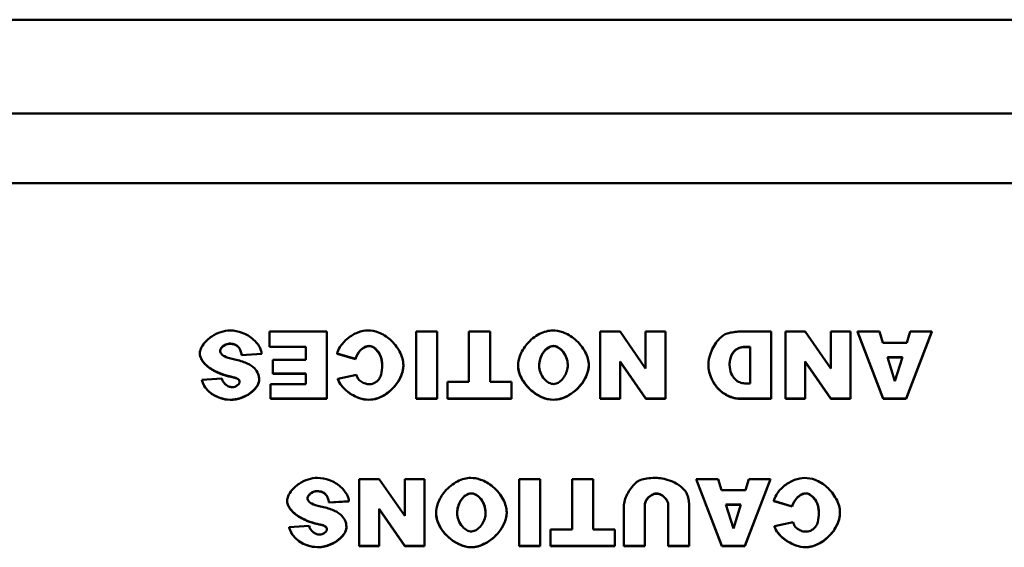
# Model space of a CAD drawing. Header units: inches. Extents: x 7.4 to 53, y 27.5 to 52.4.
# Tile 117 of 128: x 42.1 to 43.9, y 51.5 to 52.4. Entities that reach past the tile are written whole.
import ezdxf

# ---------------------------------------------------------------- set-up
doc = ezdxf.new("R2010")
doc.units = ezdxf.units.IN
doc.header["$MEASUREMENT"] = 0
doc.layers.add('Visible Edges(ANSI)', color=7, linetype='Continuous', lineweight=50)
doc.layers.add('Visible Tangent Edges(ANSI)', color=7, linetype='Continuous', lineweight=50)

msp = doc.modelspace()

# ---------------------------------------------------------------- linework, layer by layer
at = {"layer": 'Visible Edges(ANSI)'}
for p, q in [((24.3448, 52.3937), (51.8448, 52.3937)), ((39.919, 52.1057), (43.919, 52.1057)), ((42.6905, 51.8444), (42.5894, 51.8444)), ((42.5894, 51.8444), (42.5894, 51.8177)), ((42.6905, 51.7266), (42.6905, 51.8444)), ((42.8476, 51.8444), (42.8476, 51.7266)), ((42.8848, 51.8444), (42.8476, 51.8444)), ((42.8848, 51.7266), (42.8848, 51.8444)), ((42.978, 51.8444), (42.9409, 51.8444)), ((42.9409, 51.8444), (42.9409, 51.7557)), ((42.978, 51.7557), (42.978, 51.8444)), ((43.2068, 51.8444), (43.1718, 51.8444)), ((43.1718, 51.8444), (43.1718, 51.7266)), ((43.2519, 51.7795), (43.2068, 51.8444)), ((43.2867, 51.8444), (43.2519, 51.8444)), ((43.2519, 51.8444), (43.2519, 51.7795)), ((43.2867, 51.7266), (43.2867, 51.8444)), ((43.4728, 51.8444), (43.4177, 51.8444)), ((43.4728, 51.7266), (43.4728, 51.8444)), ((43.533, 51.8444), (43.498, 51.8444)), ((43.498, 51.8444), (43.498, 51.7266)), ((43.578, 51.7795), (43.533, 51.8444)), ((43.6129, 51.8444), (43.578, 51.8444)), ((43.578, 51.8444), (43.578, 51.7795)), ((43.6129, 51.7266), (43.6129, 51.8444)), ((43.6638, 51.8444), (43.625, 51.8444)), ((43.625, 51.8444), (43.6701, 51.7266)), ((43.625, 51.844), (43.625, 51.8444)), ((43.6701, 51.7262), (43.625, 51.844)), ((43.6698, 51.8249), (43.6638, 51.8444)), ((43.7106, 51.7266), (43.7558, 51.8444)), ((43.7558, 51.844), (43.7106, 51.7262)), ((43.7179, 51.8444), (43.712, 51.8249)), ((43.7558, 51.8444), (43.7179, 51.8444)), ((43.7558, 51.844), (43.7558, 51.8444)), ((43.712, 51.8249), (43.6698, 51.8249)), ((42.4668, 51.8057), (42.4668, 51.8061)), ((42.5359, 51.8158), (42.5359, 51.8162)), ((42.5405, 51.8032), (42.5759, 51.8054)), ((42.5759, 51.805), (42.5405, 51.8028)), ((42.5405, 51.8028), (42.5405, 51.8032)), ((42.5759, 51.805), (42.5759, 51.8054)), ((42.5894, 51.8177), (42.6534, 51.8177)), ((42.5894, 51.8174), (42.5894, 51.8177)), ((42.6534, 51.8174), (42.5894, 51.8174)), ((42.6534, 51.8177), (42.6534, 51.7945)), ((42.7087, 51.8058), (42.7411, 51.7962)), ((42.7087, 51.8055), (42.7087, 51.8058)), ((42.7411, 51.7958), (42.7087, 51.8055)), ((43.4266, 51.8176), (43.4357, 51.8176)), ((43.4357, 51.8172), (43.4266, 51.8172)), ((43.4357, 51.8176), (43.4357, 51.7532)), ((42.6534, 51.7945), (42.5957, 51.7945)), ((42.5957, 51.7945), (42.5957, 51.7705)), ((42.7411, 51.7958), (42.7411, 51.7962)), ((42.8253, 51.7848), (42.8253, 51.7852)), ((43.0274, 51.7842), (43.0274, 51.7846)), ((43.1518, 51.7852), (43.1518, 51.7855)), ((43.2068, 51.7918), (43.2521, 51.7266)), ((43.2068, 51.7266), (43.2068, 51.7918)), ((43.2521, 51.7262), (43.2068, 51.7914)), ((43.3624, 51.7847), (43.3624, 51.7851)), ((43.533, 51.7918), (43.5782, 51.7266)), ((43.533, 51.7266), (43.533, 51.7918)), ((43.5782, 51.7262), (43.533, 51.7914)), ((43.6776, 51.7994), (43.7039, 51.7994)), ((43.6907, 51.7571), (43.6776, 51.7994)), ((43.7038, 51.799), (43.6777, 51.799)), ((43.7039, 51.7994), (43.6907, 51.7571)), ((42.5957, 51.7705), (42.6534, 51.7705)), ((42.5957, 51.7701), (42.5957, 51.7705)), ((42.6534, 51.7701), (42.5957, 51.7701)), ((42.6534, 51.7705), (42.6534, 51.7517)), ((42.7426, 51.7683), (42.7098, 51.7612)), ((42.5058, 51.7617), (42.4708, 51.7597)), ((42.4708, 51.7593), (42.4708, 51.7597)), ((42.5218, 51.7647), (42.5218, 51.7651)), ((42.5343, 51.7604), (42.5343, 51.7608)), ((42.5714, 51.7586), (42.5714, 51.759)), ((42.5912, 51.7517), (42.5912, 51.7266)), ((42.6534, 51.7517), (42.5912, 51.7517)), ((42.7098, 51.7608), (42.7098, 51.7612)), ((42.9031, 51.7557), (42.9031, 51.7266)), ((42.9409, 51.7557), (42.9031, 51.7557)), ((43.0159, 51.7557), (42.978, 51.7557)), ((43.0159, 51.7266), (43.0159, 51.7557)), ((43.4357, 51.7532), (43.4265, 51.7532)), ((42.5912, 51.7266), (42.6905, 51.7266)), ((42.5912, 51.7262), (42.5912, 51.7266)), ((42.6905, 51.7262), (42.5912, 51.7262)), ((42.6905, 51.7262), (42.6905, 51.7266)), ((42.8476, 51.7266), (42.8848, 51.7266)), ((42.8476, 51.7262), (42.8476, 51.7266)), ((42.8848, 51.7262), (42.8476, 51.7262)), ((42.8848, 51.7262), (42.8848, 51.7266)), ((42.9031, 51.7266), (43.0159, 51.7266)), ((42.9031, 51.7262), (42.9031, 51.7266)), ((43.0159, 51.7262), (42.9031, 51.7262)), ((43.0159, 51.7262), (43.0159, 51.7266)), ((43.1718, 51.7266), (43.2068, 51.7266)), ((43.1718, 51.7262), (43.1718, 51.7266)), ((43.2068, 51.7262), (43.1718, 51.7262)), ((43.2068, 51.7262), (43.2068, 51.7266)), ((43.2521, 51.7266), (43.2867, 51.7266)), ((43.2521, 51.7262), (43.2521, 51.7266)), ((43.2867, 51.7262), (43.2521, 51.7262)), ((43.2867, 51.7262), (43.2867, 51.7266)), ((43.4177, 51.7266), (43.4728, 51.7266)), ((43.4728, 51.7262), (43.4177, 51.7262)), ((43.4728, 51.7262), (43.4728, 51.7266)), ((43.498, 51.7266), (43.533, 51.7266)), ((43.498, 51.7262), (43.498, 51.7266)), ((43.533, 51.7262), (43.498, 51.7262)), ((43.533, 51.7262), (43.533, 51.7266)), ((43.5782, 51.7266), (43.6129, 51.7266)), ((43.5782, 51.7262), (43.5782, 51.7266)), ((43.6129, 51.7262), (43.5782, 51.7262)), ((43.6129, 51.7262), (43.6129, 51.7266)), ((43.6701, 51.7266), (43.7106, 51.7266)), ((43.6701, 51.7262), (43.6701, 51.7266)), ((43.7106, 51.7262), (43.6701, 51.7262)), ((43.7106, 51.7262), (43.7106, 51.7266)), ((42.7828, 51.5848), (42.7478, 51.5848)), ((42.7478, 51.5848), (42.7478, 51.467)), ((42.8278, 51.5199), (42.7828, 51.5848)), ((42.8627, 51.5848), (42.8278, 51.5848)), ((42.8278, 51.5848), (42.8278, 51.5199)), ((42.8627, 51.467), (42.8627, 51.5848)), ((43.0292, 51.5848), (43.0292, 51.467)), ((43.0664, 51.5848), (43.0292, 51.5848)), ((43.0664, 51.467), (43.0664, 51.5848)), ((43.1596, 51.5848), (43.1226, 51.5848)), ((43.1226, 51.5848), (43.1226, 51.4961)), ((43.1596, 51.4961), (43.1596, 51.5848)), ((43.3795, 51.5848), (43.3407, 51.5848)), ((43.3407, 51.5848), (43.3858, 51.467)), ((43.3407, 51.5844), (43.3407, 51.5848)), ((43.3858, 51.4666), (43.3407, 51.5844)), ((43.3855, 51.5653), (43.3795, 51.5848)), ((43.4263, 51.467), (43.4715, 51.5848)), ((43.4715, 51.5844), (43.4263, 51.4666)), ((43.4336, 51.5848), (43.4277, 51.5653)), ((43.4715, 51.5848), (43.4336, 51.5848)), ((43.4715, 51.5844), (43.4715, 51.5848)), ((43.4277, 51.5653), (43.3855, 51.5653)), ((42.6206, 51.5461), (42.6206, 51.5465)), ((42.6897, 51.5562), (42.6897, 51.5566)), ((42.6943, 51.5436), (42.7296, 51.5458)), ((42.7296, 51.5454), (42.6943, 51.5433)), ((42.6943, 51.5433), (42.6943, 51.5436)), ((42.7296, 51.5454), (42.7296, 51.5458)), ((43.4775, 51.5462), (43.5099, 51.5366)), ((43.4775, 51.5459), (43.4775, 51.5462)), ((43.5099, 51.5362), (43.4775, 51.5459)), ((42.7828, 51.5322), (42.828, 51.467)), ((42.7828, 51.467), (42.7828, 51.5322)), ((42.828, 51.4666), (42.7828, 51.5318)), ((42.8829, 51.5247), (42.8829, 51.525)), ((43.0073, 51.5256), (43.0073, 51.5259)), ((43.2136, 51.5372), (43.2136, 51.467)), ((43.2505, 51.467), (43.2505, 51.5389)), ((43.2918, 51.5389), (43.2918, 51.467)), ((43.3287, 51.467), (43.3287, 51.5372)), ((43.3933, 51.5398), (43.4196, 51.5398)), ((43.4064, 51.4975), (43.3933, 51.5398)), ((43.4195, 51.5394), (43.3934, 51.5394)), ((43.4196, 51.5398), (43.4064, 51.4975)), ((43.5099, 51.5362), (43.5099, 51.5366)), ((43.5941, 51.5252), (43.5941, 51.5256)), ((43.5114, 51.5087), (43.4786, 51.5016)), ((42.6595, 51.5021), (42.6245, 51.5001)), ((42.6245, 51.4997), (42.6245, 51.5001)), ((42.6756, 51.5052), (42.6756, 51.5055)), ((42.6881, 51.5008), (42.6881, 51.5012)), ((42.7251, 51.499), (42.7251, 51.4994)), ((43.0847, 51.4961), (43.0847, 51.467)), ((43.1226, 51.4961), (43.0847, 51.4961)), ((43.1975, 51.4961), (43.1596, 51.4961)), ((43.1975, 51.467), (43.1975, 51.4961)), ((43.4786, 51.5012), (43.4786, 51.5016)), ((42.7478, 51.467), (42.7828, 51.467)), ((42.7478, 51.4666), (42.7478, 51.467)), ((42.7828, 51.4666), (42.7478, 51.4666)), ((42.7828, 51.4666), (42.7828, 51.467)), ((42.828, 51.467), (42.8627, 51.467)), ((42.828, 51.4666), (42.828, 51.467)), ((42.8627, 51.4666), (42.828, 51.4666)), ((42.8627, 51.4666), (42.8627, 51.467)), ((43.0292, 51.467), (43.0664, 51.467)), ((43.0292, 51.4666), (43.0292, 51.467)), ((43.0664, 51.4666), (43.0292, 51.4666)), ((43.0664, 51.4666), (43.0664, 51.467)), ((43.0847, 51.467), (43.1975, 51.467)), ((43.0847, 51.4666), (43.0847, 51.467)), ((43.1975, 51.4666), (43.0847, 51.4666)), ((43.1975, 51.4666), (43.1975, 51.467)), ((43.2136, 51.467), (43.2505, 51.467)), ((43.2136, 51.4666), (43.2136, 51.467)), ((43.2505, 51.4666), (43.2136, 51.4666)), ((43.2505, 51.4666), (43.2505, 51.467)), ((43.2918, 51.467), (43.3287, 51.467)), ((43.2918, 51.4666), (43.2918, 51.467)), ((43.3287, 51.4666), (43.2918, 51.4666)), ((43.3287, 51.4666), (43.3287, 51.467)), ((43.3858, 51.467), (43.4263, 51.467)), ((43.3858, 51.4666), (43.3858, 51.467)), ((43.4263, 51.4666), (43.3858, 51.4666)), ((43.4263, 51.4666), (43.4263, 51.467))]:
    msp.add_line(p, q, dxfattribs=at)
for points, knots in [([(42.5201, 51.8464), (42.5151, 51.8464), (42.5096, 51.8455), (42.4984, 51.8419), (42.493, 51.8393), (42.4821, 51.832), (42.477, 51.8272), (42.4707, 51.8186), (42.4689, 51.8151), (42.4672, 51.8098), (42.4668, 51.8078), (42.4668, 51.8061)], [-0.1079693, -0.1079693, -0.1079693, -0.1079693, -0.0849084, -0.0849084, -0.0623021, -0.0623021, -0.0338251, -0.0338251, -0.0135201, -0.0135201, 0, 0, 0, 0]), ([(42.5759, 51.8054), (42.5757, 51.8075), (42.5752, 51.8097), (42.5737, 51.814), (42.5727, 51.8162), (42.569, 51.8226), (42.5655, 51.8268), (42.5558, 51.8355), (42.5492, 51.8396), (42.5348, 51.8451), (42.5275, 51.8464), (42.5201, 51.8464)], [-0.2117542, -0.2117542, -0.2117542, -0.2117542, -0.1903645, -0.1903645, -0.1669037, -0.1669037, -0.1177194, -0.1177194, -0.0565722, -0.0565722, 0, 0, 0, 0]), ([(42.763, 51.8464), (42.7576, 51.8464), (42.7515, 51.8453), (42.739, 51.8404), (42.7331, 51.837), (42.7218, 51.828), (42.7169, 51.8224), (42.7111, 51.8129), (42.7095, 51.8092), (42.7087, 51.8058)], [-0.1315849, -0.1315849, -0.1315849, -0.1315849, -0.098353, -0.098353, -0.065442, -0.065442, -0.0266832, -0.0266832, 0, 0, 0, 0]), ([(42.8253, 51.7852), (42.8253, 51.7892), (42.8247, 51.7933), (42.8224, 51.8013), (42.8207, 51.8054), (42.8146, 51.8171), (42.8088, 51.8244), (42.796, 51.8356), (42.789, 51.84), (42.7751, 51.8453), (42.7688, 51.8464), (42.763, 51.8464)], [-0.2135579, -0.2135579, -0.2135579, -0.2135579, -0.1865293, -0.1865293, -0.1574507, -0.1574507, -0.0980578, -0.0980578, -0.0447245, -0.0447245, 0, 0, 0, 0]), ([(43.0884, 51.8464), (43.0846, 51.8464), (43.0808, 51.8458), (43.073, 51.8438), (43.069, 51.8422), (43.0571, 51.8361), (43.0493, 51.83), (43.0374, 51.8159), (43.0331, 51.8086), (43.0285, 51.7955), (43.0274, 51.7898), (43.0274, 51.7846)], [-0.199539, -0.199539, -0.199539, -0.199539, -0.17544, -0.17544, -0.1488824, -0.1488824, -0.0909814, -0.0909814, -0.0401741, -0.0401741, 0, 0, 0, 0]), ([(43.1518, 51.7855), (43.1518, 51.7893), (43.1512, 51.7931), (43.1492, 51.8007), (43.1476, 51.8045), (43.1415, 51.8164), (43.1353, 51.8242), (43.1209, 51.8364), (43.1134, 51.8406), (43.0998, 51.8454), (43.0938, 51.8464), (43.0884, 51.8464)], [-0.1995184, -0.1995184, -0.1995184, -0.1995184, -0.1756782, -0.1756782, -0.1496219, -0.1496219, -0.0914427, -0.0914427, -0.0409581, -0.0409581, 0, 0, 0, 0]), ([(43.3956, 51.8412), (43.3935, 51.8407), (43.391, 51.8394), (43.3856, 51.8355), (43.3828, 51.833), (43.3746, 51.8238), (43.3697, 51.8158), (43.3639, 51.7999), (43.3624, 51.7924), (43.3624, 51.7851)], [-0.2069989, -0.2069989, -0.2069989, -0.2069989, -0.1684334, -0.1684334, -0.1310538, -0.1310538, -0.0570874, -0.0570874, 0, 0, 0, 0]), ([(43.4177, 51.8444), (43.4142, 51.8444), (43.4107, 51.8441), (43.4033, 51.843), (43.3994, 51.8422), (43.3956, 51.8412)], [-0.05661652, -0.05661652, -0.05661652, -0.05661652, -0.02996218, -0.02996218, 0, 0, 0, 0]), ([(42.5029, 51.8112), (42.5029, 51.8118), (42.503, 51.8125), (42.5035, 51.8138), (42.5039, 51.8145), (42.5053, 51.8165), (42.5067, 51.8179), (42.5101, 51.8205), (42.5123, 51.8217), (42.5161, 51.823), (42.5177, 51.8233), (42.5194, 51.8233)], [-0.05915347, -0.05915347, -0.05915347, -0.05915347, -0.05308478, -0.05308478, -0.04595145, -0.04595145, -0.03045653, -0.03045653, -0.01244712, -0.01244712, 0, 0, 0, 0]), ([(42.5194, 51.8233), (42.5214, 51.8233), (42.5234, 51.8231), (42.5271, 51.8223), (42.5288, 51.8217), (42.5325, 51.8196), (42.5344, 51.8181), (42.5359, 51.8162)], [-0.04785209, -0.04785209, -0.04785209, -0.04785209, -0.0326965, -0.0326965, -0.01886617, -0.01886617, 0, 0, 0, 0]), ([(42.7411, 51.7962), (42.7418, 51.7995), (42.7433, 51.8027), (42.7471, 51.8089), (42.7497, 51.8119), (42.7548, 51.8159), (42.7571, 51.8172), (42.7613, 51.8187), (42.7632, 51.8191), (42.765, 51.8191)], [-0.08975403, -0.08975403, -0.08975403, -0.08975403, -0.06352717, -0.06352717, -0.0341406, -0.0341406, -0.0143724, -0.0143724, 0, 0, 0, 0]), ([(42.765, 51.8191), (42.7661, 51.8191), (42.7672, 51.819), (42.7693, 51.8184), (42.7704, 51.818), (42.7737, 51.8165), (42.7757, 51.8149), (42.7804, 51.8103), (42.783, 51.8065), (42.7869, 51.797), (42.7881, 51.7913), (42.7881, 51.785)], [-0.1448983, -0.1448983, -0.1448983, -0.1448983, -0.1331488, -0.1331488, -0.1207883, -0.1207883, -0.0934781, -0.0934781, -0.0488376, -0.0488376, 0, 0, 0, 0]), ([(43.0645, 51.7842), (43.0645, 51.7882), (43.0651, 51.7921), (43.0671, 51.7994), (43.0686, 51.8028), (43.0725, 51.8094), (43.0751, 51.8123), (43.0797, 51.8161), (43.0819, 51.8174), (43.086, 51.8189), (43.0878, 51.8192), (43.0896, 51.8192)], [-0.1103108, -0.1103108, -0.1103108, -0.1103108, -0.0839154, -0.0839154, -0.0598162, -0.0598162, -0.0329238, -0.0329238, -0.0139063, -0.0139063, 0, 0, 0, 0]), ([(43.0896, 51.8192), (43.0909, 51.8192), (43.0922, 51.819), (43.0948, 51.8183), (43.096, 51.8178), (43.0998, 51.8158), (43.1023, 51.8139), (43.1077, 51.8081), (43.1104, 51.8038), (43.1139, 51.7948), (43.1148, 51.7903), (43.1148, 51.7858)], [-0.1300342, -0.1300342, -0.1300342, -0.1300342, -0.117211, -0.117211, -0.1035279, -0.1035279, -0.0751186, -0.0751186, -0.0351666, -0.0351666, 0, 0, 0, 0]), ([(42.4668, 51.8061), (42.4668, 51.8042), (42.4672, 51.8021), (42.469, 51.7974), (42.4703, 51.7951), (42.4749, 51.7883), (42.4798, 51.7836), (42.4955, 51.7731), (42.5075, 51.7682), (42.5218, 51.7651)], [-0.267374, -0.267374, -0.267374, -0.267374, -0.2317938, -0.2317938, -0.1934885, -0.1934885, -0.1119705, -0.1119705, 0, 0, 0, 0]), ([(42.507, 51.803), (42.5063, 51.8037), (42.5056, 51.8044), (42.5044, 51.8059), (42.504, 51.8066), (42.5031, 51.8087), (42.5029, 51.8099), (42.5029, 51.8112)], [-0.02452063, -0.02452063, -0.02452063, -0.02452063, -0.01688069, -0.01688069, -0.00993742, -0.00993742, 0, 0, 0, 0]), ([(42.526, 51.7961), (42.5195, 51.7975), (42.5139, 51.7991), (42.509, 51.8016), (42.5079, 51.8022), (42.507, 51.803)], [-0.03678535, -0.03678535, -0.03678535, -0.03678535, -0.00878684, -0.00878684, 0, 0, 0, 0]), ([(42.5359, 51.8162), (42.5372, 51.8145), (42.5381, 51.8126), (42.5396, 51.8083), (42.5402, 51.8057), (42.5405, 51.8032)], [-0.03547416, -0.03547416, -0.03547416, -0.03547416, -0.01963103, -0.01963103, 0, 0, 0, 0]), ([(43.3997, 51.7858), (43.3997, 51.7888), (43.4, 51.7919), (43.4012, 51.7977), (43.402, 51.8004), (43.4046, 51.8059), (43.4064, 51.8086), (43.4109, 51.813), (43.4135, 51.8146), (43.4196, 51.8171), (43.4231, 51.8176), (43.4266, 51.8176)], [-0.1211889, -0.1211889, -0.1211889, -0.1211889, -0.0974325, -0.0974325, -0.0755769, -0.0755769, -0.0504392, -0.0504392, -0.0269842, -0.0269842, 0, 0, 0, 0]), ([(42.5608, 51.7818), (42.5569, 51.7852), (42.5518, 51.7878), (42.5403, 51.7925), (42.5329, 51.7946), (42.526, 51.7961)], [-0.09455123, -0.09455123, -0.09455123, -0.09455123, -0.05439136, -0.05439136, 0, 0, 0, 0]), ([(42.7647, 51.7245), (42.769, 51.7245), (42.7732, 51.7252), (42.7816, 51.7276), (42.7857, 51.7294), (42.7977, 51.736), (42.805, 51.7423), (42.8157, 51.7552), (42.8198, 51.762), (42.8242, 51.7743), (42.8253, 51.7797), (42.8253, 51.7852)], [-0.2382995, -0.2382995, -0.2382995, -0.2382995, -0.2058359, -0.2058359, -0.1718754, -0.1718754, -0.1011829, -0.1011829, -0.0425574, -0.0425574, 0, 0, 0, 0]), ([(42.7881, 51.785), (42.7881, 51.7797), (42.7877, 51.7738), (42.7855, 51.7663), (42.7845, 51.7638), (42.7831, 51.7617)], [-0.06090304, -0.06090304, -0.06090304, -0.06090304, -0.01986028, -0.01986028, 0, 0, 0, 0]), ([(43.0274, 51.7846), (43.0274, 51.7804), (43.0282, 51.7762), (43.0307, 51.7679), (43.0325, 51.7638), (43.0395, 51.7519), (43.046, 51.7445), (43.0594, 51.7339), (43.0663, 51.73), (43.0788, 51.7256), (43.0843, 51.7245), (43.0898, 51.7245)], [-0.2402013, -0.2402013, -0.2402013, -0.2402013, -0.2074165, -0.2074165, -0.1729462, -0.1729462, -0.1010017, -0.1010017, -0.0421887, -0.0421887, 0, 0, 0, 0]), ([(43.0899, 51.7521), (43.0885, 51.7521), (43.0871, 51.7523), (43.0844, 51.7531), (43.083, 51.7537), (43.0789, 51.7559), (43.0763, 51.758), (43.0709, 51.7639), (43.0684, 51.768), (43.0653, 51.7762), (43.0645, 51.7802), (43.0645, 51.7842)], [-0.1245162, -0.1245162, -0.1245162, -0.1245162, -0.1113733, -0.1113733, -0.0973313, -0.0973313, -0.0681394, -0.0681394, -0.0309913, -0.0309913, 0, 0, 0, 0]), ([(43.0898, 51.7245), (43.0941, 51.7245), (43.0983, 51.7252), (43.1067, 51.7276), (43.1108, 51.7294), (43.1236, 51.7363), (43.1316, 51.7432), (43.1426, 51.7568), (43.1466, 51.7634), (43.1508, 51.7752), (43.1518, 51.7804), (43.1518, 51.7855)], [-0.240598, -0.240598, -0.240598, -0.240598, -0.2082413, -0.2082413, -0.1741981, -0.1741981, -0.0974146, -0.0974146, -0.0400493, -0.0400493, 0, 0, 0, 0]), ([(43.1148, 51.7858), (43.1148, 51.782), (43.1142, 51.7783), (43.112, 51.7713), (43.1105, 51.768), (43.1063, 51.7615), (43.1037, 51.7586), (43.099, 51.755), (43.0969, 51.7537), (43.0931, 51.7524), (43.0915, 51.7521), (43.0899, 51.7521)], [-0.1063838, -0.1063838, -0.1063838, -0.1063838, -0.0813505, -0.0813505, -0.0576836, -0.0576836, -0.0302523, -0.0302523, -0.0121924, -0.0121924, 0, 0, 0, 0]), ([(43.3624, 51.7851), (43.3624, 51.7816), (43.363, 51.7771), (43.3657, 51.767), (43.3677, 51.762), (43.374, 51.7506), (43.3788, 51.7446), (43.3903, 51.7347), (43.3965, 51.7314), (43.4079, 51.7274), (43.4131, 51.7266), (43.4177, 51.7266)], [-0.1727715, -0.1727715, -0.1727715, -0.1727715, -0.1447339, -0.1447339, -0.1161242, -0.1161242, -0.0753505, -0.0753505, -0.0353467, -0.0353467, 0, 0, 0, 0]), ([(43.4265, 51.7532), (43.4249, 51.7532), (43.4234, 51.7534), (43.4204, 51.754), (43.4189, 51.7545), (43.4146, 51.7564), (43.4119, 51.7582), (43.4068, 51.7632), (43.4044, 51.7667), (43.4008, 51.7752), (43.3997, 51.7803), (43.3997, 51.7858)], [-0.1423688, -0.1423688, -0.1423688, -0.1423688, -0.1273881, -0.1273881, -0.1124673, -0.1124673, -0.0817103, -0.0817103, -0.0426733, -0.0426733, 0, 0, 0, 0]), ([(42.5714, 51.759), (42.5714, 51.7614), (42.5711, 51.7638), (42.5701, 51.7683), (42.5693, 51.7705), (42.5665, 51.7761), (42.5639, 51.7792), (42.5608, 51.7818)], [-0.06735087, -0.06735087, -0.06735087, -0.06735087, -0.04875334, -0.04875334, -0.03105094, -0.03105094, 0, 0, 0, 0]), ([(42.7462, 51.7605), (42.7455, 51.7614), (42.7449, 51.7626), (42.7437, 51.7651), (42.7431, 51.7668), (42.7426, 51.7683)], [-0.02167364, -0.02167364, -0.02167364, -0.02167364, -0.01249046, -0.01249046, 0, 0, 0, 0]), ([(42.4708, 51.7597), (42.471, 51.7578), (42.4715, 51.7559), (42.4728, 51.7522), (42.4737, 51.7504), (42.4769, 51.7451), (42.4798, 51.7418), (42.4884, 51.7342), (42.495, 51.7303), (42.508, 51.7257), (42.5142, 51.7245), (42.5203, 51.7245)], [-0.1723082, -0.1723082, -0.1723082, -0.1723082, -0.1564478, -0.1564478, -0.1400334, -0.1400334, -0.1050876, -0.1050876, -0.0466288, -0.0466288, 0, 0, 0, 0]), ([(42.524, 51.7465), (42.523, 51.7465), (42.5219, 51.7467), (42.5199, 51.7471), (42.5188, 51.7474), (42.5158, 51.7487), (42.5138, 51.75), (42.5103, 51.753), (42.5087, 51.7548), (42.5067, 51.7584), (42.5061, 51.76), (42.5058, 51.7617)], [-0.06484453, -0.06484453, -0.06484453, -0.06484453, -0.05697606, -0.05697606, -0.04876585, -0.04876585, -0.03167974, -0.03167974, -0.01336708, -0.01336708, 0, 0, 0, 0]), ([(42.5203, 51.7245), (42.5259, 51.7245), (42.532, 51.7255), (42.5436, 51.7292), (42.5491, 51.7318), (42.5591, 51.7385), (42.5633, 51.7425), (42.5683, 51.7493), (42.5697, 51.752), (42.5711, 51.7562), (42.5714, 51.7577), (42.5714, 51.759)], [-0.09140428, -0.09140428, -0.09140428, -0.09140428, -0.06908055, -0.06908055, -0.04810699, -0.04810699, -0.0259022, -0.0259022, -0.01035455, -0.01035455, 0, 0, 0, 0]), ([(42.5218, 51.7651), (42.5261, 51.7643), (42.5299, 51.7633), (42.533, 51.7617), (42.5337, 51.7613), (42.5343, 51.7608)], [-0.02660079, -0.02660079, -0.02660079, -0.02660079, -0.00578557, -0.00578557, 0, 0, 0, 0]), ([(42.5371, 51.7558), (42.5371, 51.7553), (42.537, 51.7549), (42.5366, 51.7539), (42.5364, 51.7534), (42.5355, 51.752), (42.5346, 51.751), (42.5321, 51.749), (42.5303, 51.748), (42.527, 51.7468), (42.5255, 51.7465), (42.524, 51.7465)], [-0.04835878, -0.04835878, -0.04835878, -0.04835878, -0.04358287, -0.04358287, -0.03823797, -0.03823797, -0.0268551, -0.0268551, -0.0114803, -0.0114803, 0, 0, 0, 0]), ([(42.5343, 51.7608), (42.5348, 51.7604), (42.5353, 51.7599), (42.5361, 51.7589), (42.5364, 51.7584), (42.5369, 51.7572), (42.5371, 51.7565), (42.5371, 51.7558)], [-0.01527857, -0.01527857, -0.01527857, -0.01527857, -0.01009745, -0.01009745, -0.00551869, -0.00551869, 0, 0, 0, 0]), ([(42.7098, 51.7612), (42.7113, 51.757), (42.7136, 51.753), (42.7193, 51.7457), (42.7229, 51.7421), (42.7331, 51.7341), (42.7405, 51.73), (42.7535, 51.7256), (42.7591, 51.7245), (42.7647, 51.7245)], [-0.1762615, -0.1762615, -0.1762615, -0.1762615, -0.1419856, -0.1419856, -0.1042363, -0.1042363, -0.0426517, -0.0426517, 0, 0, 0, 0]), ([(42.7639, 51.7517), (42.7617, 51.7517), (42.7591, 51.7524), (42.7538, 51.7546), (42.7512, 51.756), (42.7479, 51.7586), (42.7469, 51.7595), (42.7462, 51.7605)], [-0.04008621, -0.04008621, -0.04008621, -0.04008621, -0.02457648, -0.02457648, -0.00909128, -0.00909128, 0, 0, 0, 0]), ([(42.7831, 51.7617), (42.7818, 51.7599), (42.7803, 51.7581), (42.7769, 51.7553), (42.7751, 51.7542), (42.7702, 51.7522), (42.7671, 51.7517), (42.7639, 51.7517)], [-0.0580387, -0.0580387, -0.0580387, -0.0580387, -0.04064536, -0.04064536, -0.0241319, -0.0241319, 0, 0, 0, 0]), ([(42.6739, 51.5868), (42.6689, 51.5868), (42.6634, 51.586), (42.6522, 51.5823), (42.6468, 51.5797), (42.6358, 51.5724), (42.6308, 51.5676), (42.6245, 51.559), (42.6227, 51.5555), (42.621, 51.5502), (42.6206, 51.5482), (42.6206, 51.5465)], [-0.1079693, -0.1079693, -0.1079693, -0.1079693, -0.0849084, -0.0849084, -0.0623021, -0.0623021, -0.0338251, -0.0338251, -0.0135201, -0.0135201, 0, 0, 0, 0]), ([(42.7296, 51.5458), (42.7295, 51.5479), (42.729, 51.5501), (42.7275, 51.5544), (42.7265, 51.5566), (42.7227, 51.563), (42.7192, 51.5673), (42.7096, 51.5759), (42.703, 51.58), (42.6886, 51.5855), (42.6813, 51.5868), (42.6739, 51.5868)], [-0.2117542, -0.2117542, -0.2117542, -0.2117542, -0.1903645, -0.1903645, -0.1669037, -0.1669037, -0.1177194, -0.1177194, -0.0565722, -0.0565722, 0, 0, 0, 0]), ([(42.9439, 51.5868), (42.9401, 51.5868), (42.9362, 51.5862), (42.9284, 51.5842), (42.9245, 51.5826), (42.9125, 51.5765), (42.9048, 51.5704), (42.8928, 51.5563), (42.8886, 51.549), (42.8839, 51.5359), (42.8829, 51.5302), (42.8829, 51.525)], [-0.199539, -0.199539, -0.199539, -0.199539, -0.17544, -0.17544, -0.1488824, -0.1488824, -0.0909814, -0.0909814, -0.0401741, -0.0401741, 0, 0, 0, 0]), ([(43.0073, 51.5259), (43.0073, 51.5297), (43.0067, 51.5335), (43.0046, 51.5411), (43.0031, 51.5449), (42.997, 51.5568), (42.9908, 51.5646), (42.9763, 51.5768), (42.9689, 51.581), (42.9552, 51.5858), (42.9493, 51.5868), (42.9439, 51.5868)], [-0.1995184, -0.1995184, -0.1995184, -0.1995184, -0.1756782, -0.1756782, -0.1496219, -0.1496219, -0.0914427, -0.0914427, -0.0409581, -0.0409581, 0, 0, 0, 0]), ([(43.2422, 51.5829), (43.2401, 51.5821), (43.2373, 51.5804), (43.2315, 51.5753), (43.2286, 51.5721), (43.221, 51.5618), (43.2173, 51.5544), (43.2141, 51.5436), (43.2136, 51.54), (43.2136, 51.5372)], [-0.104953, -0.104953, -0.104953, -0.104953, -0.0817004, -0.0817004, -0.059759, -0.059759, -0.022095, -0.022095, 0, 0, 0, 0]), ([(43.2682, 51.5868), (43.2635, 51.5868), (43.2587, 51.5866), (43.25, 51.5852), (43.246, 51.5843), (43.2422, 51.5829)], [-0.06692398, -0.06692398, -0.06692398, -0.06692398, -0.03109684, -0.03109684, 0, 0, 0, 0]), ([(43.3253, 51.5571), (43.3247, 51.559), (43.3234, 51.5614), (43.3195, 51.5663), (43.317, 51.5689), (43.3098, 51.5748), (43.3028, 51.5796), (43.2818, 51.5861), (43.2726, 51.5868), (43.2682, 51.5868)], [-0.1276942, -0.1276942, -0.1276942, -0.1276942, -0.0972315, -0.0972315, -0.0693385, -0.0693385, -0.0332056, -0.0332056, 0, 0, 0, 0]), ([(43.5318, 51.5868), (43.5264, 51.5868), (43.5203, 51.5857), (43.5078, 51.5808), (43.5019, 51.5774), (43.4906, 51.5684), (43.4857, 51.5628), (43.4799, 51.5533), (43.4783, 51.5496), (43.4775, 51.5462)], [-0.1315849, -0.1315849, -0.1315849, -0.1315849, -0.098353, -0.098353, -0.065442, -0.065442, -0.0266832, -0.0266832, 0, 0, 0, 0]), ([(43.5941, 51.5256), (43.5941, 51.5296), (43.5935, 51.5337), (43.5912, 51.5417), (43.5895, 51.5458), (43.5833, 51.5575), (43.5776, 51.5648), (43.5648, 51.5761), (43.5578, 51.5804), (43.5439, 51.5857), (43.5376, 51.5868), (43.5318, 51.5868)], [-0.2135579, -0.2135579, -0.2135579, -0.2135579, -0.1865293, -0.1865293, -0.1574507, -0.1574507, -0.0980578, -0.0980578, -0.0447245, -0.0447245, 0, 0, 0, 0]), ([(42.6566, 51.5516), (42.6566, 51.5522), (42.6568, 51.5529), (42.6573, 51.5542), (42.6577, 51.5549), (42.6591, 51.5569), (42.6605, 51.5583), (42.6639, 51.5609), (42.6661, 51.5621), (42.6699, 51.5634), (42.6715, 51.5637), (42.6732, 51.5637)], [-0.05915347, -0.05915347, -0.05915347, -0.05915347, -0.05308478, -0.05308478, -0.04595145, -0.04595145, -0.03045653, -0.03045653, -0.01244712, -0.01244712, 0, 0, 0, 0]), ([(42.6732, 51.5637), (42.6752, 51.5637), (42.6771, 51.5635), (42.6809, 51.5627), (42.6825, 51.5621), (42.6863, 51.56), (42.6881, 51.5585), (42.6897, 51.5566)], [-0.04785209, -0.04785209, -0.04785209, -0.04785209, -0.0326965, -0.0326965, -0.01886617, -0.01886617, 0, 0, 0, 0]), ([(42.92, 51.5246), (42.92, 51.5286), (42.9205, 51.5325), (42.9226, 51.5398), (42.924, 51.5432), (42.928, 51.5498), (42.9305, 51.5527), (42.9352, 51.5565), (42.9374, 51.5578), (42.9414, 51.5593), (42.9432, 51.5596), (42.945, 51.5596)], [-0.1103108, -0.1103108, -0.1103108, -0.1103108, -0.0839154, -0.0839154, -0.0598162, -0.0598162, -0.0329238, -0.0329238, -0.0139063, -0.0139063, 0, 0, 0, 0]), ([(42.945, 51.5596), (42.9463, 51.5596), (42.9476, 51.5594), (42.9502, 51.5587), (42.9515, 51.5582), (42.9553, 51.5562), (42.9577, 51.5543), (42.9632, 51.5485), (42.9659, 51.5443), (42.9693, 51.5352), (42.9702, 51.5307), (42.9702, 51.5262)], [-0.1300342, -0.1300342, -0.1300342, -0.1300342, -0.117211, -0.117211, -0.1035279, -0.1035279, -0.0751186, -0.0751186, -0.0351666, -0.0351666, 0, 0, 0, 0]), ([(43.2505, 51.5389), (43.2505, 51.5403), (43.2508, 51.5418), (43.2516, 51.5446), (43.2522, 51.546), (43.2546, 51.5502), (43.257, 51.5529), (43.2615, 51.5564), (43.2637, 51.5577), (43.2677, 51.5591), (43.2694, 51.5594), (43.2711, 51.5594)], [-0.08031026, -0.08031026, -0.08031026, -0.08031026, -0.06903674, -0.06903674, -0.0572899, -0.0572899, -0.0317823, -0.0317823, -0.0129652, -0.0129652, 0, 0, 0, 0]), ([(43.2711, 51.5594), (43.2725, 51.5594), (43.2739, 51.5592), (43.2766, 51.5584), (43.278, 51.5578), (43.2822, 51.5555), (43.2849, 51.5532), (43.2887, 51.5486), (43.29, 51.5463), (43.2914, 51.5423), (43.2918, 51.5406), (43.2918, 51.5389)], [-0.08050715, -0.08050715, -0.08050715, -0.08050715, -0.06991661, -0.06991661, -0.05874587, -0.05874587, -0.03281405, -0.03281405, -0.0134246, -0.0134246, 0, 0, 0, 0]), ([(43.5099, 51.5366), (43.5106, 51.5399), (43.5121, 51.5432), (43.5159, 51.5493), (43.5185, 51.5523), (43.5236, 51.5563), (43.5259, 51.5576), (43.5301, 51.5591), (43.532, 51.5595), (43.5338, 51.5595)], [-0.08975403, -0.08975403, -0.08975403, -0.08975403, -0.06352717, -0.06352717, -0.0341406, -0.0341406, -0.0143724, -0.0143724, 0, 0, 0, 0]), ([(43.5338, 51.5595), (43.5349, 51.5595), (43.536, 51.5594), (43.5381, 51.5588), (43.5392, 51.5584), (43.5425, 51.5569), (43.5445, 51.5553), (43.5492, 51.5507), (43.5518, 51.5469), (43.5557, 51.5374), (43.5569, 51.5317), (43.5569, 51.5254)], [-0.1448983, -0.1448983, -0.1448983, -0.1448983, -0.1331488, -0.1331488, -0.1207883, -0.1207883, -0.0934781, -0.0934781, -0.0488376, -0.0488376, 0, 0, 0, 0]), ([(42.6206, 51.5465), (42.6206, 51.5446), (42.621, 51.5425), (42.6227, 51.5378), (42.624, 51.5355), (42.6287, 51.5287), (42.6335, 51.524), (42.6493, 51.5135), (42.6612, 51.5086), (42.6756, 51.5055)], [-0.267374, -0.267374, -0.267374, -0.267374, -0.2317938, -0.2317938, -0.1934885, -0.1934885, -0.1119705, -0.1119705, 0, 0, 0, 0]), ([(42.6608, 51.5434), (42.6601, 51.5441), (42.6594, 51.5448), (42.6582, 51.5463), (42.6578, 51.5471), (42.6569, 51.5491), (42.6566, 51.5503), (42.6566, 51.5516)], [-0.02452063, -0.02452063, -0.02452063, -0.02452063, -0.01688069, -0.01688069, -0.00993742, -0.00993742, 0, 0, 0, 0]), ([(42.6797, 51.5365), (42.6732, 51.5379), (42.6676, 51.5396), (42.6628, 51.542), (42.6617, 51.5426), (42.6608, 51.5434)], [-0.03678535, -0.03678535, -0.03678535, -0.03678535, -0.00878684, -0.00878684, 0, 0, 0, 0]), ([(42.6897, 51.5566), (42.691, 51.5549), (42.6919, 51.553), (42.6934, 51.5487), (42.694, 51.5461), (42.6943, 51.5436)], [-0.03547416, -0.03547416, -0.03547416, -0.03547416, -0.01963103, -0.01963103, 0, 0, 0, 0]), ([(43.3287, 51.5372), (43.3287, 51.5403), (43.3284, 51.5434), (43.3272, 51.5501), (43.3263, 51.5537), (43.3253, 51.5571)], [-0.05228106, -0.05228106, -0.05228106, -0.05228106, -0.02807053, -0.02807053, 0, 0, 0, 0]), ([(42.7146, 51.5222), (42.7106, 51.5256), (42.7056, 51.5283), (42.6941, 51.533), (42.6867, 51.535), (42.6797, 51.5365)], [-0.09455123, -0.09455123, -0.09455123, -0.09455123, -0.05439136, -0.05439136, 0, 0, 0, 0]), ([(42.8829, 51.525), (42.8829, 51.5208), (42.8836, 51.5166), (42.8861, 51.5083), (42.888, 51.5042), (42.8949, 51.4923), (42.9014, 51.4849), (42.9148, 51.4743), (42.9217, 51.4704), (42.9342, 51.466), (42.9397, 51.4649), (42.9453, 51.4649)], [-0.2402013, -0.2402013, -0.2402013, -0.2402013, -0.2074165, -0.2074165, -0.1729462, -0.1729462, -0.1010017, -0.1010017, -0.0421887, -0.0421887, 0, 0, 0, 0]), ([(42.9454, 51.4925), (42.944, 51.4925), (42.9426, 51.4927), (42.9398, 51.4935), (42.9384, 51.4941), (42.9344, 51.4963), (42.9317, 51.4984), (42.9264, 51.5043), (42.9238, 51.5084), (42.9208, 51.5166), (42.92, 51.5206), (42.92, 51.5246)], [-0.1245162, -0.1245162, -0.1245162, -0.1245162, -0.1113733, -0.1113733, -0.0973313, -0.0973313, -0.0681394, -0.0681394, -0.0309913, -0.0309913, 0, 0, 0, 0]), ([(42.9453, 51.4649), (42.9495, 51.4649), (42.9537, 51.4656), (42.9621, 51.468), (42.9663, 51.4698), (42.979, 51.4767), (42.9871, 51.4836), (42.9981, 51.4972), (43.002, 51.5038), (43.0062, 51.5157), (43.0073, 51.5208), (43.0073, 51.5259)], [-0.240598, -0.240598, -0.240598, -0.240598, -0.2082413, -0.2082413, -0.1741981, -0.1741981, -0.0974146, -0.0974146, -0.0400493, -0.0400493, 0, 0, 0, 0]), ([(42.9702, 51.5262), (42.9702, 51.5224), (42.9696, 51.5187), (42.9675, 51.5117), (42.9659, 51.5084), (42.9618, 51.5019), (42.9591, 51.499), (42.9544, 51.4954), (42.9523, 51.4941), (42.9486, 51.4928), (42.947, 51.4925), (42.9454, 51.4925)], [-0.1063838, -0.1063838, -0.1063838, -0.1063838, -0.0813505, -0.0813505, -0.0576836, -0.0576836, -0.0302523, -0.0302523, -0.0121924, -0.0121924, 0, 0, 0, 0]), ([(43.5335, 51.4649), (43.5378, 51.4649), (43.542, 51.4656), (43.5504, 51.468), (43.5545, 51.4698), (43.5665, 51.4764), (43.5738, 51.4827), (43.5845, 51.4957), (43.5886, 51.5024), (43.593, 51.5147), (43.5941, 51.5201), (43.5941, 51.5256)], [-0.2382995, -0.2382995, -0.2382995, -0.2382995, -0.2058359, -0.2058359, -0.1718754, -0.1718754, -0.1011829, -0.1011829, -0.0425574, -0.0425574, 0, 0, 0, 0]), ([(43.5569, 51.5254), (43.5569, 51.5201), (43.5565, 51.5142), (43.5543, 51.5067), (43.5533, 51.5042), (43.5519, 51.5021)], [-0.06090304, -0.06090304, -0.06090304, -0.06090304, -0.01986028, -0.01986028, 0, 0, 0, 0]), ([(42.7251, 51.4994), (42.7251, 51.5018), (42.7249, 51.5042), (42.7239, 51.5088), (42.7231, 51.5109), (42.7203, 51.5165), (42.7177, 51.5196), (42.7146, 51.5222)], [-0.06735087, -0.06735087, -0.06735087, -0.06735087, -0.04875334, -0.04875334, -0.03105094, -0.03105094, 0, 0, 0, 0]), ([(43.515, 51.5009), (43.5143, 51.5018), (43.5137, 51.503), (43.5125, 51.5056), (43.5119, 51.5072), (43.5114, 51.5087)], [-0.02167364, -0.02167364, -0.02167364, -0.02167364, -0.01249046, -0.01249046, 0, 0, 0, 0]), ([(42.6245, 51.5001), (42.6248, 51.4982), (42.6253, 51.4963), (42.6266, 51.4926), (42.6275, 51.4908), (42.6307, 51.4855), (42.6336, 51.4822), (42.6421, 51.4746), (42.6488, 51.4707), (42.6618, 51.4661), (42.668, 51.4649), (42.6741, 51.4649)], [-0.1723082, -0.1723082, -0.1723082, -0.1723082, -0.1564478, -0.1564478, -0.1400334, -0.1400334, -0.1050876, -0.1050876, -0.0466288, -0.0466288, 0, 0, 0, 0]), ([(42.6778, 51.4869), (42.6768, 51.4869), (42.6757, 51.4871), (42.6737, 51.4875), (42.6726, 51.4879), (42.6696, 51.4891), (42.6676, 51.4904), (42.6641, 51.4934), (42.6625, 51.4952), (42.6605, 51.4988), (42.6598, 51.5004), (42.6595, 51.5021)], [-0.06484453, -0.06484453, -0.06484453, -0.06484453, -0.05697606, -0.05697606, -0.04876585, -0.04876585, -0.03167974, -0.03167974, -0.01336708, -0.01336708, 0, 0, 0, 0]), ([(42.6741, 51.4649), (42.6797, 51.4649), (42.6858, 51.4659), (42.6974, 51.4696), (42.7029, 51.4722), (42.7129, 51.4789), (42.7171, 51.4829), (42.7221, 51.4897), (42.7235, 51.4924), (42.7249, 51.4966), (42.7251, 51.4981), (42.7251, 51.4994)], [-0.09140428, -0.09140428, -0.09140428, -0.09140428, -0.06908055, -0.06908055, -0.04810699, -0.04810699, -0.0259022, -0.0259022, -0.01035455, -0.01035455, 0, 0, 0, 0]), ([(42.6756, 51.5055), (42.6799, 51.5047), (42.6837, 51.5037), (42.6868, 51.5021), (42.6875, 51.5017), (42.6881, 51.5012)], [-0.02660079, -0.02660079, -0.02660079, -0.02660079, -0.00578557, -0.00578557, 0, 0, 0, 0]), ([(42.6908, 51.4962), (42.6908, 51.4958), (42.6907, 51.4953), (42.6904, 51.4943), (42.6902, 51.4938), (42.6893, 51.4924), (42.6884, 51.4914), (42.6859, 51.4894), (42.6841, 51.4884), (42.6808, 51.4872), (42.6793, 51.4869), (42.6778, 51.4869)], [-0.04835878, -0.04835878, -0.04835878, -0.04835878, -0.04358287, -0.04358287, -0.03823797, -0.03823797, -0.0268551, -0.0268551, -0.0114803, -0.0114803, 0, 0, 0, 0]), ([(42.6881, 51.5012), (42.6886, 51.5008), (42.6891, 51.5003), (42.6899, 51.4993), (42.6902, 51.4988), (42.6907, 51.4976), (42.6908, 51.4969), (42.6908, 51.4962)], [-0.01527857, -0.01527857, -0.01527857, -0.01527857, -0.01009745, -0.01009745, -0.00551869, -0.00551869, 0, 0, 0, 0]), ([(43.4786, 51.5016), (43.4801, 51.4974), (43.4824, 51.4935), (43.4881, 51.4861), (43.4917, 51.4826), (43.5019, 51.4745), (43.5093, 51.4704), (43.5223, 51.466), (43.5279, 51.4649), (43.5335, 51.4649)], [-0.1762615, -0.1762615, -0.1762615, -0.1762615, -0.1419856, -0.1419856, -0.1042363, -0.1042363, -0.0426517, -0.0426517, 0, 0, 0, 0]), ([(43.5327, 51.4922), (43.5305, 51.4922), (43.5279, 51.4928), (43.5226, 51.495), (43.52, 51.4965), (43.5167, 51.499), (43.5157, 51.4999), (43.515, 51.5009)], [-0.04008621, -0.04008621, -0.04008621, -0.04008621, -0.02457648, -0.02457648, -0.00909128, -0.00909128, 0, 0, 0, 0]), ([(43.5519, 51.5021), (43.5506, 51.5003), (43.5491, 51.4986), (43.5457, 51.4957), (43.5439, 51.4946), (43.539, 51.4926), (43.5359, 51.4922), (43.5327, 51.4922)], [-0.0580387, -0.0580387, -0.0580387, -0.0580387, -0.04064536, -0.04064536, -0.0241319, -0.0241319, 0, 0, 0, 0])]:
    msp.add_open_spline(points, degree=3, knots=knots, dxfattribs=at)
for points, degree in [([(42.5194, 51.8229), (42.5116, 51.8229), (42.503, 51.8157), (42.5029, 51.8109)], 3), ([(42.5359, 51.8158), (42.5301, 51.8229), (42.5194, 51.8229)], 2), ([(42.765, 51.8187), (42.7544, 51.8187), (42.7436, 51.807), (42.7411, 51.7958)], 3), ([(42.7881, 51.7847), (42.7881, 51.8043), (42.776, 51.8187), (42.765, 51.8187)], 3), ([(43.0896, 51.8188), (43.0777, 51.8188), (43.0646, 51.8036), (43.0645, 51.784)], 3), ([(43.1148, 51.7856), (43.1147, 51.8033), (43.1012, 51.8188), (43.0896, 51.8188)], 3), ([(42.5218, 51.7647), (42.4974, 51.77), (42.4764, 51.7805), (42.4668, 51.796), (42.4668, 51.8057)], 4), ([(42.5405, 51.8028), (42.5394, 51.8113), (42.5359, 51.8158)], 2), ([(43.4266, 51.8172), (43.4151, 51.8172), (43.4053, 51.8122), (43.3997, 51.7997), (43.3997, 51.7856)], 4), ([(42.8253, 51.7848), (42.8253, 51.7556), (42.7937, 51.7242), (42.7647, 51.7242)], 3), ([(43.0898, 51.7242), (43.0599, 51.7242), (43.0274, 51.7558), (43.0274, 51.7842)], 3), ([(43.1518, 51.7852), (43.1518, 51.7564), (43.119, 51.7242), (43.0898, 51.7242)], 3), ([(43.4177, 51.7262), (43.4014, 51.7262), (43.3813, 51.7349), (43.3683, 51.7511), (43.3624, 51.7727), (43.3624, 51.7847)], 5), ([(42.5203, 51.7242), (42.4972, 51.7242), (42.4731, 51.7409), (42.4708, 51.7593)], 3), ([(42.5714, 51.7586), (42.5714, 51.7496), (42.5606, 51.7334), (42.539, 51.7242), (42.5203, 51.7242)], 4), ([(42.5343, 51.7604), (42.5316, 51.7628), (42.5218, 51.7647)], 2), ([(42.537, 51.7557), (42.5369, 51.7583), (42.5343, 51.7604)], 2), ([(42.7647, 51.7242), (42.7421, 51.7242), (42.7162, 51.7422), (42.7098, 51.7608)], 3), ([(42.6732, 51.5633), (42.6654, 51.5633), (42.6568, 51.5561), (42.6567, 51.5513)], 3), ([(42.6897, 51.5562), (42.6839, 51.5633), (42.6732, 51.5633)], 2), ([(42.945, 51.5592), (42.9332, 51.5592), (42.9201, 51.544), (42.92, 51.5244)], 3), ([(42.9702, 51.526), (42.9701, 51.5437), (42.9567, 51.5592), (42.945, 51.5592)], 3), ([(43.2711, 51.559), (43.2615, 51.559), (43.2505, 51.5484), (43.2505, 51.5385)], 3), ([(43.2918, 51.5385), (43.2918, 51.5481), (43.2808, 51.559), (43.2711, 51.559)], 3), ([(43.5338, 51.5591), (43.5232, 51.5591), (43.5124, 51.5474), (43.5099, 51.5362)], 3), ([(43.5569, 51.5252), (43.5569, 51.5447), (43.5448, 51.5591), (43.5338, 51.5591)], 3), ([(42.6756, 51.5052), (42.6512, 51.5104), (42.6302, 51.5209), (42.6206, 51.5364), (42.6206, 51.5461)], 4), ([(42.6943, 51.5433), (42.6931, 51.5518), (42.6897, 51.5562)], 2), ([(42.9453, 51.4646), (42.9154, 51.4646), (42.8829, 51.4962), (42.8829, 51.5247)], 3), ([(43.0073, 51.5256), (43.0073, 51.4968), (42.9745, 51.4646), (42.9453, 51.4646)], 3), ([(43.5941, 51.5252), (43.5941, 51.496), (43.5625, 51.4646), (43.5335, 51.4646)], 3), ([(42.6741, 51.4646), (42.651, 51.4646), (42.6269, 51.4813), (42.6245, 51.4997)], 3), ([(42.7251, 51.499), (42.7251, 51.49), (42.7144, 51.4739), (42.6928, 51.4646), (42.6741, 51.4646)], 4), ([(42.6881, 51.5008), (42.6854, 51.5032), (42.6756, 51.5052)], 2), ([(42.6908, 51.4961), (42.6907, 51.4987), (42.6881, 51.5008)], 2), ([(43.5335, 51.4646), (43.5109, 51.4646), (43.485, 51.4826), (43.4786, 51.5012)], 3)]:
    msp.add_open_spline(points, degree=degree, dxfattribs=at)
at = {"layer": 'Visible Tangent Edges(ANSI)'}
for p, q in [((24.3448, 52.2286), (51.8448, 52.2286)), ((42.5194, 51.8229), (42.5194, 51.8233)), ((42.765, 51.8187), (42.765, 51.8191)), ((43.0896, 51.8188), (43.0896, 51.8192)), ((43.4266, 51.8172), (43.4266, 51.8176)), ((42.5203, 51.7242), (42.5203, 51.7245)), ((42.7647, 51.7242), (42.7647, 51.7245)), ((43.0898, 51.7242), (43.0898, 51.7245)), ((43.4177, 51.7262), (43.4177, 51.7266)), ((42.6732, 51.5633), (42.6732, 51.5637)), ((42.945, 51.5592), (42.945, 51.5596)), ((43.2711, 51.559), (43.2711, 51.5594)), ((43.5338, 51.5591), (43.5338, 51.5595)), ((42.6741, 51.4646), (42.6741, 51.4649)), ((42.9453, 51.4646), (42.9453, 51.4649)), ((43.5335, 51.4646), (43.5335, 51.4649))]:
    msp.add_line(p, q, dxfattribs=at)

doc.saveas('drawing.dxf')
